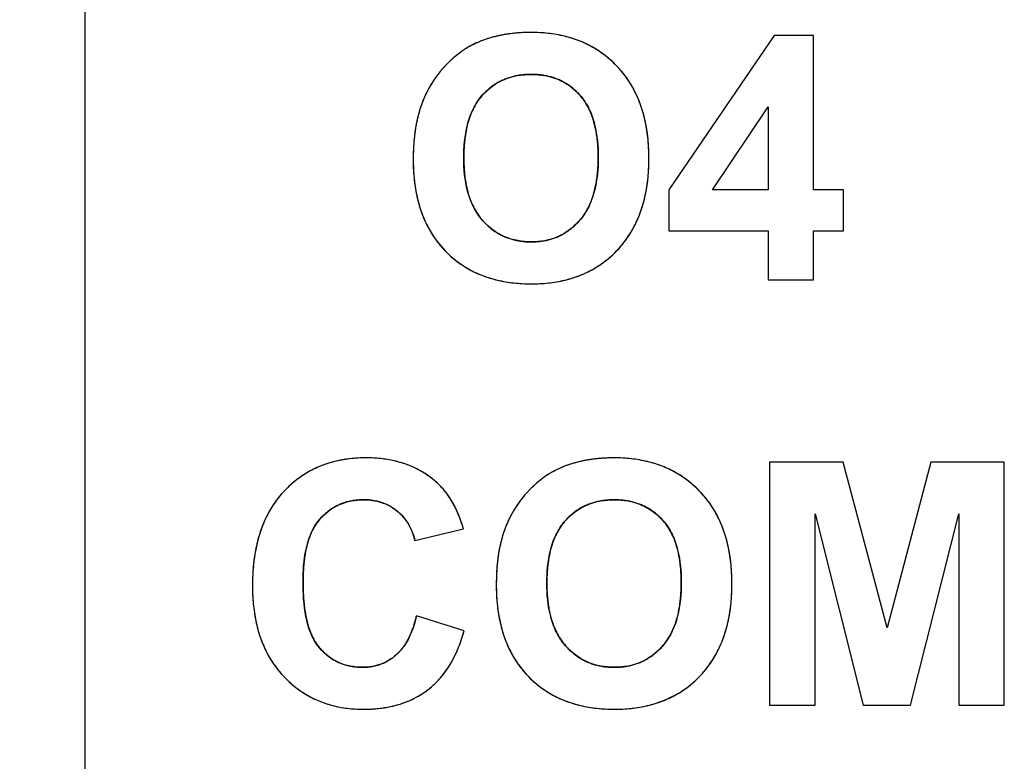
# Model space of a CAD drawing. Header units: millimetres. Extents: x 0 to 420, y 0 to 297.
# Tile 33 of 72: x 110.54 to 118.64, y 84.39 to 90.49. Entities that reach past the tile are written whole.
import ezdxf

# ---------------------------------------------------------------- set-up
doc = ezdxf.new("R2010")
doc.units = ezdxf.units.MM
doc.header["$LTSCALE"] = 23.1
doc.layers.get('0').update_dxf_attribs({"linetype": 'CONTINUOUS'})
doc.layers.add('03___PRT_ALL_CURVES', color=7, linetype='CONTINUOUS')
doc.layers.add('SCREEN_PRINTING', color=7, linetype='CONTINUOUS')
doc.styles.get("Standard").update_dxf_attribs({"font": 'txt', "width": 0.6})
doc.dimstyles.new('DIMSTYLE_1', dxfattribs={"dimtxt": 4, "dimasz": 2.6, "dimexe": 1.2, "dimexo": 0.1, "dimgap": 1, "dimtad": 1, "dimzin": 0, "dimdsep": 46, "dimtxsty": 'Standard', "dimblk": '_FILLED', "dimblk1": '_FILLED', "dimblk2": '_FILLED', "dimcen": 0.09, "dimazin": 0, "dimtp": 0.01, "dimtm": 0.01, "dimtfac": 1, "dimtofl": 0, "dimtmove": 0, "dimatfit": 3, "dimldrblk": '_FILLED', "dimfxl": 1, "dimtolj": 1, "dimtzin": 0, "dimarcsym": 0})

# ---------------------------------------------------------------- blocks, each defined once
blk = doc.blocks.new('_FILLED')
at = {"color": 0, "linetype": 'ByBlock'}
blk.add_solid([(0, 0), (-1, 0.1923), (-1, -0.1923)], dxfattribs=at)
blk = doc.blocks.new('*D5')
at = {"color": 2, "linetype": 'Continuous', "transparency": 16777216}
for p, q in [((112.7079, 130.3506), (86.2043, 130.3506)), ((87.4043, 130.3506), (87.4043, 69.9492)), ((87.4043, 9.5477), (87.4043, 69.9492)), ((112.7079, 9.5477), (86.2043, 9.5477))]:
    blk.add_line(p, q, dxfattribs=at)
at = {"color": 2, "linetype": 'Continuous', "transparency": 16777216, "xscale": 2.6, "yscale": 2.6, "zscale": 2.6}
for p, rotation in [((87.4043, 130.3506), 90), ((87.4043, 9.5477), 270)]:
    blk.add_blockref('_FILLED', p, dxfattribs=dict(at, rotation=rotation))
at = {"color": 2, "linetype": 'Continuous', "transparency": 16777216, "insert": (82.4043, 69.9492), "char_height": 4, "width": 14.4, "attachment_point": 2, "rotation": 90, "line_spacing_factor": 0.9}
blk.add_mtext('120.80', dxfattribs=at)

msp = doc.modelspace()

# ---------------------------------------------------------------- linework, layer by layer
at = {"color": 7, "linetype": 'Continuous'}
msp.add_line((111.0743, 104.0492), (111.0743, 20.1492), dxfattribs=at)
at = {"layer": '03___PRT_ALL_CURVES', "color": 4, "linetype": 'Continuous'}
for p, q in [((116.7499, 90.3574), (115.8822, 89.0873)), ((117.0718, 90.3574), (116.7499, 90.3574)), ((117.0718, 89.0886), (117.0718, 90.3574)), ((116.241, 89.0886), (116.7008, 89.7721)), ((116.7008, 89.7721), (116.7008, 89.0886)), ((115.8822, 89.0873), (115.8822, 88.7516)), ((116.7008, 89.0886), (116.241, 89.0886)), ((117.3201, 89.0886), (117.0718, 89.0886)), ((117.3201, 88.7516), (117.3201, 89.0886)), ((115.8822, 88.7516), (116.7008, 88.7516)), ((116.7008, 88.7516), (116.7008, 88.3492)), ((117.0718, 88.3492), (117.0718, 88.7516)), ((117.0718, 88.7516), (117.3201, 88.7516)), ((116.7008, 88.3492), (117.0718, 88.3492)), ((116.7117, 86.8492), (116.7117, 84.8492)), ((117.316, 86.8492), (116.7117, 86.8492)), ((117.6789, 85.4849), (117.316, 86.8492)), ((118.0377, 86.8492), (117.6789, 85.4849)), ((118.6435, 86.8492), (118.0377, 86.8492)), ((118.6435, 84.8492), (118.6435, 86.8492)), ((117.0869, 84.8492), (117.0869, 86.4235)), ((117.0869, 86.4235), (117.4825, 84.8492)), ((117.8713, 84.8492), (118.2683, 86.4235)), ((118.2683, 86.4235), (118.2683, 84.8492)), ((113.7922, 86.2025), (114.1919, 86.298)), ((114.1974, 85.4604), (113.8058, 85.5845)), ((116.7117, 84.8492), (117.0869, 84.8492)), ((117.4825, 84.8492), (117.8713, 84.8492)), ((118.2683, 84.8492), (118.6435, 84.8492))]:
    msp.add_line(p, q, dxfattribs=at)
for centre, radius, start, end in [((114.7119, 89.3035), 1.0778, 100.35787, 102.27518), ((114.7202, 89.258), 1.124, 98.52401, 100.35794), ((114.7277, 89.2083), 1.1742, 96.76651, 98.52409), ((114.7343, 89.1523), 1.2306, 94.9601, 96.76564), ((114.7398, 89.0892), 1.2939, 93.22028, 94.96014), ((114.7437, 89.0202), 1.3631, 91.52749, 93.2202), ((114.7456, 88.9473), 1.436, 89.99346, 91.52843), ((114.7464, 89.0305), 1.3528, 86.84397, 90.02723), ((114.7532, 89.1546), 1.2285, 83.65593, 86.8406), ((114.7647, 89.2573), 1.1252, 80.13407, 83.65737), ((114.7795, 89.3426), 1.0386, 76.44648, 80.13233), ((114.5933, 89.6408), 0.7194, 116.73874, 118.7523), ((114.5897, 89.6478), 0.7115, 114.72471, 116.73819), ((114.5877, 89.6522), 0.7067, 112.7222, 114.72416), ((114.6666, 89.4636), 0.9111, 110.51019, 112.71699), ((114.6753, 89.4404), 0.9359, 108.38468, 110.50992), ((114.6843, 89.4132), 0.9646, 106.3252, 108.38442), ((114.6936, 89.3816), 0.9975, 104.28725, 106.32475), ((114.7029, 89.3449), 1.0354, 102.27511, 104.28683), ((114.7952, 89.4084), 0.971, 72.75585, 76.4427), ((114.8107, 89.4584), 0.9186, 68.68783, 72.75534), ((114.8245, 89.4939), 0.8805, 64.56226, 68.68379), ((114.8342, 89.5144), 0.8578, 60.47133, 64.55788), ((114.6435, 89.5651), 0.8104, 126.70703, 128.63274), ((114.6283, 89.5855), 0.7849, 124.75421, 126.70659), ((114.6159, 89.6033), 0.7632, 122.77407, 124.75376), ((114.6061, 89.6185), 0.7451, 120.76743, 122.7736), ((114.5986, 89.631), 0.7305, 118.75286, 120.76688), ((114.8384, 89.5219), 0.8493, 56.32253, 60.46728), ((114.8354, 89.5175), 0.8546, 52.071, 56.31805), ((114.7514, 89.4457), 0.9714, 135.72913, 137.30447), ((114.7353, 89.4616), 0.9488, 133.89337, 135.73899), ((114.7061, 89.4919), 0.9067, 132.18361, 133.89176), ((114.6827, 89.5177), 0.8718, 130.51655, 132.18288), ((114.662, 89.542), 0.8399, 128.63308, 130.5174), ((114.8232, 89.502), 0.8743, 47.95344, 52.06708), ((114.8009, 89.4773), 0.9076, 44.11759, 47.9512), ((114.7164, 89.4758), 0.9252, 142.47137, 144.11348), ((114.722, 89.4714), 0.9323, 140.75886, 142.47098), ((114.73, 89.4649), 0.9426, 138.97599, 140.75839), ((114.74, 89.4562), 0.9559, 137.30451, 138.9759), ((114.7496, 89.3464), 0.6917, 89.97282, 93.46849), ((114.7502, 89.3466), 0.6916, 86.69807, 90.02597), ((114.7536, 89.406), 0.6321, 83.11408, 86.69814), ((114.8439, 89.5186), 0.848, 39.82518, 44.13622), ((114.8448, 89.5194), 0.8468, 35.40656, 39.82058), ((114.7123, 89.4787), 0.9202, 147.53374, 149.32111), ((114.7114, 89.4793), 0.9191, 145.7886, 147.53338), ((114.7128, 89.4783), 0.9208, 144.11374, 145.7883), ((114.713, 89.5511), 0.4826, 121.70953, 126.10805), ((114.7115, 89.5535), 0.4799, 117.39955, 121.70495), ((114.7138, 89.549), 0.4849, 113.17314, 117.39546), ((114.7188, 89.5372), 0.4977, 108.95005, 113.16893), ((114.7256, 89.5173), 0.5187, 104.78856, 108.94614), ((114.7332, 89.4884), 0.5487, 100.74172, 104.78527), ((114.7403, 89.451), 0.5867, 97.08336, 100.74212), ((114.7461, 89.4046), 0.6334, 93.47052, 97.08038), ((114.7595, 89.4551), 0.5826, 79.28436, 83.11324), ((114.7668, 89.4936), 0.5434, 75.34813, 79.28124), ((114.7742, 89.522), 0.514, 71.26746, 75.34512), ((114.7808, 89.5416), 0.4934, 67.04194, 71.26394), ((114.7856, 89.5529), 0.4811, 62.71013, 67.03769), ((114.7864, 89.5548), 0.4791, 54.1453, 62.69769), ((114.8342, 89.5119), 0.8597, 31.19626, 35.40258), ((114.8113, 89.4981), 0.8865, 27.05396, 31.19238), ((114.7408, 89.464), 0.9522, 154.29121, 156.10036), ((114.7293, 89.4695), 0.9395, 152.5828, 154.29061), ((114.7212, 89.4737), 0.9304, 150.9852, 152.58232), ((114.7156, 89.4768), 0.9241, 149.32135, 150.98499), ((114.7503, 89.5092), 0.5389, 134.51849, 138.44905), ((114.7316, 89.5282), 0.5122, 130.38724, 134.51614), ((114.7194, 89.5424), 0.4934, 126.11211, 130.38383), ((114.7775, 89.5423), 0.4944, 50.03696, 54.15369), ((114.7639, 89.5262), 0.5155, 45.92686, 50.03261), ((114.7425, 89.5041), 0.5462, 41.86845, 45.9227), ((114.7741, 89.4792), 0.9282, 22.93995, 27.04985), ((114.7027, 89.4836), 0.9096, 158.67374, 161.13053), ((114.6535, 89.5028), 0.8567, 156.11009, 158.67334), ((114.7482, 89.5211), 0.5299, 147.83296, 152.08307), ((114.7195, 89.5392), 0.496, 143.24156, 147.83073), ((114.7004, 89.5534), 0.4722, 138.44473, 143.23666), ((114.8066, 89.5615), 0.4602, 37.29108, 41.87761), ((114.7886, 89.5478), 0.4828, 32.67706, 37.28474), ((114.7599, 89.5295), 0.5168, 28.17151, 32.67175), ((114.7217, 89.4571), 0.9851, 19.09783, 22.93846), ((114.8272, 89.4441), 1.0402, 163.48243, 165.74135), ((114.7604, 89.4639), 0.9705, 161.1308, 163.48213), ((114.8412, 89.4767), 0.6331, 156.25409, 160.13972), ((114.7881, 89.5), 0.575, 152.08764, 156.25294), ((114.7203, 89.5083), 0.5618, 24.11699, 28.17169), ((114.6687, 89.4852), 0.6183, 20.19132, 24.11361), ((114.6536, 89.4335), 1.0572, 15.40957, 19.09579), ((114.5668, 89.4097), 1.1471, 11.84654, 15.40749), ((114.9873, 89.4066), 1.2047, 167.84508, 169.81728), ((114.9031, 89.4248), 1.1185, 165.74075, 167.84559), ((114.9888, 89.4289), 0.7883, 163.66388, 167.07141), ((114.9073, 89.4528), 0.7033, 160.13834, 163.66142), ((114.6025, 89.4608), 0.6889, 16.539, 20.19086), ((114.5216, 89.4368), 0.7732, 13.21745, 16.54057), ((114.4625, 89.3877), 1.2538, 8.6412, 11.84837), ((115.1879, 89.3742), 1.4079, 171.70571, 173.5326), ((115.0814, 89.3897), 1.3003, 169.81726, 171.70549), ((115.2015, 89.3863), 1.0052, 170.08, 172.93247), ((115.0868, 89.4064), 0.8888, 167.06771, 170.0796), ((114.4246, 89.414), 0.8729, 10.10709, 13.21748), ((114.3089, 89.3934), 0.9904, 7.24219, 10.10833), ((114.3373, 89.3688), 1.3804, 5.4454, 8.63821), ((115.4416, 89.3496), 1.6628, 175.2736, 176.93382), ((115.3078, 89.3606), 1.5286, 173.53244, 175.27378), ((115.3373, 89.3695), 1.1421, 172.93129, 175.56728), ((114.1757, 89.3764), 1.1246, 4.68744, 7.24539), ((114.1909, 89.3547), 1.5274, 2.6372, 5.44888), ((115.5914, 89.3415), 1.8128, 176.93388, 178.53292), ((115.6623, 89.3511), 1.4677, 177.89241, 180.02165), ((115.4912, 89.3574), 1.2965, 175.5637, 177.89422), ((114.0214, 89.3638), 1.2795, 2.23972, 4.68685), ((113.8403, 89.3566), 1.4607, 359.97519, 2.24091), ((114.0263, 89.3471), 1.6922, 359.97698, 2.63729), ((115.7562, 89.3373), 1.9777, 178.53204, 180.01057), ((115.4382, 89.3362), 1.6597, 179.97663, 182.62892), ((115.5876, 89.35), 1.393, 179.97533, 182.33934), ((113.8368, 89.3554), 1.4643, 357.83333, 0.02203), ((114.0447, 89.3457), 1.6738, 357.22606, 0.02537), ((115.2739, 89.3287), 1.4952, 182.62849, 185.46097), ((115.424, 89.3433), 1.2292, 182.33891, 184.85548), ((115.2854, 89.3315), 1.0901, 184.85641, 187.46735), ((114.1541, 89.3372), 1.1463, 352.86585, 355.49185), ((114.0045, 89.3491), 1.2964, 355.48875, 357.83425), ((114.2123, 89.3376), 1.506, 354.33658, 357.22481), ((115.1288, 89.3147), 1.3494, 185.45783, 188.66078), ((115.1651, 89.3157), 0.9688, 187.46383, 190.41465), ((114.2879, 89.3204), 1.0115, 349.96753, 352.86833), ((114.3555, 89.3234), 1.3621, 351.18654, 354.33797), ((115.0058, 89.2961), 1.2251, 188.66365, 191.90326), ((115.0608, 89.2965), 0.8628, 190.41485, 193.54462), ((114.9734, 89.2754), 0.7729, 193.54387, 196.93033), ((114.4994, 89.2776), 0.7956, 343.51957, 346.9537), ((114.4019, 89.3003), 0.8957, 346.94951, 349.96633), ((114.477, 89.3046), 1.2392, 347.91566, 351.18515), ((114.9046, 89.2747), 1.1216, 191.90212, 195.46531), ((114.9011, 89.2534), 0.6972, 196.93098, 200.53068), ((114.8421, 89.2314), 0.6343, 200.5304, 204.44959), ((114.6472, 89.2294), 0.6401, 336.08953, 339.99983), ((114.5809, 89.2535), 0.7106, 339.99783, 343.51667), ((114.5784, 89.2829), 1.1354, 344.35946, 347.91635), ((114.8214, 89.2517), 1.0353, 195.46707, 199.1995), ((114.7573, 89.2295), 0.9674, 199.20253, 203.02321), ((114.7965, 89.2107), 0.5842, 204.45409, 208.39881), ((114.7622, 89.1921), 0.5452, 208.39894, 212.78256), ((114.7415, 89.184), 0.5354, 327.64886, 331.92681), ((114.7009, 89.2056), 0.5814, 331.93075, 336.088), ((114.7255, 89.2373), 0.9814, 336.81423, 340.78806), ((114.6603, 89.26), 1.0504, 340.78734, 344.35601), ((114.7095, 89.2092), 0.9155, 203.0249, 207.12242), ((114.7379, 89.1765), 0.5163, 212.78761, 217.23953), ((114.7234, 89.1656), 0.4982, 217.24517, 221.64542), ((114.78, 89.2157), 0.5738, 221.63116, 225.52652), ((114.7074, 89.2249), 0.5874, 314.62144, 318.22235), ((114.7909, 89.1504), 0.4756, 318.21519, 323.02898), ((114.771, 89.1653), 0.5005, 323.03377, 327.64671), ((114.7752, 89.2161), 0.9274, 332.80761, 336.8103), ((114.6766, 89.1924), 0.8786, 207.12652, 211.27711), ((114.7552, 89.1904), 0.5384, 225.52897, 229.59803), ((114.7381, 89.1705), 0.5121, 229.60143, 233.79314), ((114.7278, 89.1564), 0.4947, 233.79754, 237.97787), ((114.769, 89.1552), 0.4943, 302.24937, 306.51202), ((114.756, 89.1727), 0.5161, 306.51623, 310.67241), ((114.7356, 89.1963), 0.5473, 310.67514, 314.62124), ((114.8087, 89.1989), 0.8896, 328.79416, 332.80368), ((114.6582, 89.1813), 0.8571, 211.28148, 215.41513), ((114.6522, 89.1771), 0.8498, 215.41931, 219.6969), ((114.7229, 89.1487), 0.4855, 237.98189, 242.2406), ((114.7223, 89.1476), 0.4842, 242.24503, 246.60636), ((114.725, 89.1539), 0.4911, 246.61076, 250.89865), ((114.7298, 89.1679), 0.506, 250.9021, 255.01371), ((114.7357, 89.1899), 0.5286, 255.01652, 258.96042), ((114.7417, 89.221), 0.5604, 258.96506, 262.95897), ((114.7468, 89.2623), 0.602, 262.96011, 266.69968), ((114.7496, 89.3115), 0.6512, 266.69774, 270.02236), ((114.7502, 89.3071), 0.6469, 269.97175, 273.58878), ((114.7535, 89.2534), 0.5931, 273.59134, 277.34287), ((114.7588, 89.212), 0.5513, 277.34627, 281.17872), ((114.765, 89.1809), 0.5197, 281.18116, 285.21589), ((114.7709, 89.1589), 0.4969, 285.21902, 289.47668), ((114.7755, 89.1459), 0.4831, 289.48146, 293.7807), ((114.7774, 89.1415), 0.4783, 293.78559, 298.06703), ((114.7756, 89.1448), 0.482, 298.07153, 302.24425), ((114.8374, 89.1808), 0.8557, 320.22868, 324.47834), ((114.8292, 89.1865), 0.8657, 324.48292, 328.79129), ((114.6577, 89.1818), 0.857, 219.70164, 224.02109), ((114.6626, 89.186), 0.8634, 224.00209, 228.05252), ((114.8184, 89.1983), 0.8816, 312.05647, 316.21593), ((114.8344, 89.1833), 0.8597, 316.19565, 320.22482), ((114.6472, 89.1691), 0.8405, 228.0559, 232.26448), ((114.6413, 89.1615), 0.8309, 232.26866, 236.56105), ((114.8486, 89.1632), 0.8353, 303.5789, 307.81533), ((114.8389, 89.1756), 0.851, 307.81981, 312.05234), ((114.6434, 89.1648), 0.8349, 236.56547, 240.84564), ((114.6518, 89.18), 0.8523, 240.84914, 244.92994), ((114.8436, 89.1725), 0.8458, 295.16665, 299.43788), ((114.8496, 89.1619), 0.8336, 299.44259, 303.57459), ((114.6649, 89.208), 0.8831, 244.93403, 249.01706), ((114.6813, 89.2509), 0.9291, 249.02077, 253.04146), ((114.6989, 89.3087), 0.9895, 253.04207, 256.74302), ((114.7161, 89.3819), 1.0647, 256.74531, 260.33427), ((114.7846, 89.3593), 1.0422, 279.5624, 283.27922), ((114.8013, 89.2885), 0.9695, 283.28248, 287.06478), ((114.8176, 89.2353), 0.9138, 287.06728, 291.00467), ((114.8323, 89.1968), 0.8726, 291.00729, 295.16268), ((114.7318, 89.4744), 1.1585, 260.33653, 263.82305), ((114.7437, 89.5836), 1.2683, 263.82013, 266.89746), ((114.7506, 89.7132), 1.3982, 266.90133, 270.02701), ((114.7518, 89.6802), 1.3651, 269.97668, 272.88466), ((114.7582, 89.555), 1.2397, 272.88184, 276.16176), ((114.7697, 89.4478), 1.132, 276.16349, 279.56294), ((113.3847, 85.7703), 1.1128, 93.20415, 96.58549), ((113.3905, 85.6658), 1.2174, 89.97463, 93.20301), ((113.3916, 85.7035), 1.1798, 86.98184, 90.02378), ((113.3968, 85.8033), 1.0799, 83.94676, 86.979), ((113.4057, 85.8872), 0.9955, 80.62031, 83.94797), ((115.4178, 85.6523), 1.2306, 94.9601, 96.76564), ((115.4233, 85.5892), 1.2939, 93.22028, 94.96014), ((115.4271, 85.5202), 1.3631, 91.52749, 93.2202), ((115.4291, 85.4473), 1.436, 89.99346, 91.52843), ((115.4299, 85.5305), 1.3528, 86.84397, 90.02723), ((115.4367, 85.6546), 1.2285, 83.65593, 86.8406), ((113.3266, 86.043), 0.833, 112.11207, 116.32157), ((113.3363, 86.019), 0.8588, 108.05724, 112.10856), ((113.3486, 85.9812), 0.8985, 104.12557, 108.05405), ((113.362, 85.9275), 0.9539, 100.22089, 104.12165), ((113.3747, 85.8569), 1.0257, 96.58573, 100.22001), ((113.4172, 85.9569), 0.9248, 77.28208, 80.61748), ((113.43, 86.0139), 0.8664, 73.59683, 77.28276), ((113.4432, 86.0587), 0.8198, 69.93759, 73.59324), ((113.455, 86.0913), 0.7851, 66.08794, 69.93569), ((113.4648, 86.1134), 0.7609, 62.11242, 66.08507), ((115.2712, 86.1522), 0.7067, 112.7222, 114.72417), ((115.3501, 85.9636), 0.9111, 110.51018, 112.71699), ((115.3588, 85.9404), 0.9359, 108.38468, 110.50992), ((115.3678, 85.9132), 0.9646, 106.32519, 108.38442), ((115.3771, 85.8816), 0.9975, 104.28724, 106.32474), ((115.3864, 85.8448), 1.0354, 102.27511, 104.28682), ((115.3954, 85.8035), 1.0778, 100.35786, 102.27518), ((115.4037, 85.758), 1.124, 98.524, 100.35793), ((115.4112, 85.7083), 1.1742, 96.76651, 98.52408), ((115.4481, 85.7573), 1.1252, 80.13408, 83.65738), ((115.4629, 85.8426), 1.0386, 76.44648, 80.13233), ((115.4787, 85.9084), 0.971, 72.75586, 76.4427), ((115.4942, 85.9584), 0.9186, 68.68784, 72.75535), ((115.508, 85.9939), 0.8805, 64.56227, 68.6838), ((113.3311, 86.0397), 0.8381, 124.76498, 128.85239), ((113.3224, 86.0522), 0.8228, 120.63218, 124.76097), ((113.3213, 86.0538), 0.8209, 116.3259, 120.62786), ((113.4709, 86.125), 0.7478, 58.26063, 62.10865), ((113.4723, 86.1273), 0.7451, 54.22547, 58.25732), ((113.4676, 86.121), 0.7529, 50.2397, 54.22194), ((115.327, 86.065), 0.8104, 126.70705, 128.63275), ((115.3117, 86.0855), 0.7849, 124.75423, 126.7066), ((115.2994, 86.1033), 0.7632, 122.77409, 124.75377), ((115.2896, 86.1185), 0.7451, 120.76744, 122.77362), ((115.2821, 86.131), 0.7305, 118.75288, 120.76689), ((115.2768, 86.1408), 0.7194, 116.73875, 118.75231), ((115.2732, 86.1478), 0.7115, 114.72472, 116.7382), ((115.5177, 86.0144), 0.8578, 60.47134, 64.55789), ((115.5219, 86.0219), 0.8493, 56.32254, 60.46729), ((115.5189, 86.0175), 0.8546, 52.071, 56.31805), ((113.3799, 85.9844), 0.9119, 132.95373, 136.99498), ((113.3494, 86.017), 0.8673, 128.85667, 132.9497), ((113.456, 86.107), 0.7712, 46.47592, 50.23724), ((113.5982, 86.2568), 0.5645, 43.14668, 46.47338), ((113.5776, 86.2375), 0.5928, 40.06698, 43.14644), ((115.4188, 85.9616), 0.9488, 133.89335, 135.73896), ((115.3896, 85.9919), 0.9067, 132.1836, 133.89174), ((115.3662, 86.0177), 0.8718, 130.51656, 132.18287), ((115.3455, 86.042), 0.8399, 128.63309, 130.51741), ((115.5067, 86.002), 0.8743, 47.95344, 52.06708), ((115.4844, 85.9773), 0.9076, 44.11758, 47.9512), ((113.331, 86.0302), 0.8449, 141.11441, 145.41766), ((113.3268, 86.0335), 0.8396, 136.9736, 141.10986), ((113.5518, 86.2158), 0.6265, 37.15224, 40.06651), ((113.5204, 86.192), 0.6659, 34.37948, 37.15185), ((113.4811, 86.1652), 0.7135, 31.54591, 34.37689), ((115.4055, 85.9714), 0.9323, 140.75884, 142.47096), ((115.4135, 85.9649), 0.9426, 138.97596, 140.75836), ((115.4235, 85.9562), 0.9559, 137.30448, 138.97588), ((115.4348, 85.9457), 0.9714, 135.7291, 137.30445), ((115.5274, 86.0186), 0.848, 39.82516, 44.1362), ((115.5283, 86.0194), 0.8468, 35.40655, 39.82056), ((113.3477, 86.0188), 0.8651, 145.42251, 149.74489), ((113.3439, 86.1025), 0.4327, 118.28691, 122.59018), ((113.3432, 86.1038), 0.4312, 113.97355, 118.28221), ((113.3456, 86.0982), 0.4374, 109.64678, 113.96874), ((113.3503, 86.0849), 0.4514, 105.376, 109.6422), ((113.3562, 86.0632), 0.4739, 101.20149, 105.37186), ((113.3622, 86.0331), 0.5047, 97.33002, 101.20003), ((113.3672, 85.9942), 0.5439, 93.62608, 97.32786), ((113.3703, 85.9442), 0.5939, 89.97095, 93.62247), ((113.3708, 85.9914), 0.5467, 87.26984, 90.0156), ((113.3724, 86.0255), 0.5126, 84.4947, 87.2685), ((113.3752, 86.055), 0.483, 81.48965, 84.49525), ((113.379, 86.0803), 0.4574, 78.34633, 81.48893), ((113.3832, 86.1007), 0.4365, 75.20163, 78.34436), ((113.3875, 86.1169), 0.4198, 71.81508, 75.20113), ((113.3913, 86.1287), 0.4074, 68.5481, 71.81237), ((113.3944, 86.1364), 0.3991, 65.02962, 68.54682), ((113.3962, 86.1403), 0.3948, 61.70835, 65.02711), ((113.3963, 86.1406), 0.3945, 58.13154, 61.7062), ((113.3943, 86.1375), 0.3982, 54.82865, 58.12978), ((113.4334, 86.1359), 0.7695, 28.9259, 31.54664), ((113.3785, 86.1055), 0.8323, 26.47397, 28.9264), ((113.3156, 86.0742), 0.9025, 24.1657, 26.47437), ((115.3958, 85.9787), 0.9202, 147.53373, 149.3211), ((115.3949, 85.9793), 0.9191, 145.78858, 147.53337), ((115.3963, 85.9783), 0.9208, 144.11373, 145.78828), ((115.3998, 85.9758), 0.9252, 142.47135, 144.11346), ((115.395, 86.0535), 0.4799, 117.39954, 121.70494), ((115.3973, 86.049), 0.4849, 113.17313, 117.39544), ((115.4023, 86.0372), 0.4977, 108.95004, 113.16892), ((115.4091, 86.0173), 0.5187, 104.78855, 108.94613), ((115.4167, 85.9884), 0.5487, 100.74172, 104.78527), ((115.4238, 85.951), 0.5867, 97.08335, 100.74211), ((115.4295, 85.9046), 0.6334, 93.47052, 97.08038), ((115.433, 85.8464), 0.6917, 89.97282, 93.46849), ((115.4337, 85.8466), 0.6916, 86.69807, 90.02597), ((115.4371, 85.906), 0.6321, 83.11408, 86.69814), ((115.443, 85.9551), 0.5826, 79.28436, 83.11324), ((115.4503, 85.9936), 0.5434, 75.34812, 79.28124), ((115.4577, 86.022), 0.514, 71.26746, 75.34511), ((115.4643, 86.0416), 0.4934, 67.04193, 71.26393), ((115.469, 86.0529), 0.4811, 62.71012, 67.03768), ((115.4699, 86.0548), 0.4791, 54.14529, 62.69768), ((115.5177, 86.0119), 0.8597, 31.19625, 35.40257), ((113.4221, 85.9795), 0.9493, 153.73429, 157.71268), ((113.3777, 86.0013), 0.8999, 149.74713, 153.73011), ((113.4003, 86.0378), 0.5188, 135.23255, 138.94068), ((113.3765, 86.0614), 0.4852, 131.19785, 135.2319), ((113.3595, 86.0807), 0.4595, 126.95749, 131.19491), ((113.3489, 86.0947), 0.442, 122.59526, 126.95327), ((113.3899, 86.1312), 0.4059, 51.33259, 54.82588), ((113.3869, 86.1273), 0.4108, 48.12318, 51.34759), ((113.3928, 86.1339), 0.402, 44.65332, 48.12174), ((113.3959, 86.137), 0.3975, 37.92253, 44.65066), ((113.2439, 86.042), 0.9811, 21.98102, 24.16601), ((113.1626, 86.0092), 1.0688, 19.91218, 21.98136), ((115.4127, 85.9695), 0.9395, 152.5828, 154.29062), ((115.4047, 85.9737), 0.9304, 150.9852, 152.58232), ((115.3991, 85.9768), 0.9241, 149.32134, 150.98499), ((115.4338, 86.0092), 0.5389, 134.51849, 138.44905), ((115.4151, 86.0282), 0.5122, 130.38723, 134.51613), ((115.4029, 86.0424), 0.4934, 126.1121, 130.38382), ((115.3965, 86.0511), 0.4826, 121.70952, 126.10804), ((115.461, 86.0423), 0.4944, 50.03695, 54.15368), ((115.4474, 86.0262), 0.5155, 45.92686, 50.0326), ((115.426, 86.0041), 0.5462, 41.86845, 45.92269), ((115.4947, 85.9981), 0.8865, 27.05395, 31.19237), ((115.4575, 85.9792), 0.9282, 22.93994, 27.04984), ((113.4843, 85.954), 1.0165, 157.71577, 161.57966), ((113.3789, 86.0737), 0.4801, 149.27188, 153.859), ((113.3343, 86.1002), 0.4281, 144.26272, 149.27042), ((113.3026, 86.123), 0.3891, 138.95434, 144.25717), ((113.3925, 86.1344), 0.4019, 34.5549, 37.92027), ((113.3852, 86.1294), 0.4106, 31.25134, 34.55283), ((113.3738, 86.1225), 0.4241, 27.9665, 31.24912), ((113.3579, 86.114), 0.4421, 24.86442, 27.96552), ((113.071, 85.976), 1.1662, 17.95745, 19.91262), ((112.9709, 85.9435), 1.2715, 16.19138, 17.9591), ((115.3862, 85.9836), 0.9096, 158.67376, 161.13054), ((115.3369, 86.0028), 0.8567, 156.1101, 158.67335), ((115.4242, 85.964), 0.9522, 154.29122, 156.10037), ((115.403, 86.0392), 0.496, 143.24156, 147.83072), ((115.3839, 86.0534), 0.4722, 138.44473, 143.23665), ((115.4901, 86.0615), 0.4602, 37.29109, 41.87761), ((115.4721, 86.0478), 0.4828, 32.67707, 37.28474), ((115.4052, 85.9571), 0.9851, 19.09783, 22.93845), ((113.5632, 85.9277), 1.0997, 161.57866, 165.06234), ((113.5127, 86.0146), 0.6265, 158.01277, 161.88498), ((113.4375, 86.0449), 0.5454, 153.85811, 158.01173), ((113.3368, 86.1043), 0.4652, 21.70069, 24.86164), ((113.3108, 86.0939), 0.4932, 18.904, 21.70211), ((113.2801, 86.0834), 0.5257, 16.12941, 18.90238), ((113.2417, 86.0723), 0.5657, 13.306, 16.12673), ((115.5107, 85.9441), 1.0402, 163.48244, 165.74137), ((115.4439, 85.9639), 0.9705, 161.13081, 163.48215), ((115.5247, 85.9767), 0.6331, 156.25408, 160.13971), ((115.4716, 86), 0.575, 152.08763, 156.25293), ((115.4317, 86.0211), 0.5299, 147.83296, 152.08306), ((115.4434, 86.0295), 0.5168, 28.17152, 32.67176), ((115.4038, 86.0083), 0.5618, 24.117, 28.17171), ((115.3522, 85.9852), 0.6183, 20.19134, 24.11362), ((115.3371, 85.9335), 1.0572, 15.40957, 19.09579), ((113.6618, 85.9015), 1.2018, 165.06621, 168.55411), ((113.7177, 85.9547), 0.8401, 165.26092, 168.48172), ((113.6051, 85.9843), 0.7237, 161.87961, 165.25915), ((115.6708, 85.9066), 1.2047, 167.8451, 169.81729), ((115.5866, 85.9248), 1.1185, 165.74077, 167.84561), ((115.6723, 85.9289), 0.7883, 163.66387, 167.0714), ((115.5907, 85.9528), 0.7033, 160.13834, 163.66141), ((115.286, 85.9608), 0.6889, 16.53902, 20.19088), ((115.2051, 85.9368), 0.7732, 13.21746, 16.54059), ((115.2503, 85.9097), 1.1471, 11.84654, 15.40748), ((113.9229, 85.8565), 1.4668, 171.62249, 174.70009), ((113.781, 85.8773), 1.3233, 168.5509, 171.61904), ((114.005, 85.9036), 1.132, 171.25481, 173.73428), ((113.8522, 85.9272), 0.9774, 168.47563, 171.25837), ((115.8714, 85.8742), 1.4079, 171.70572, 173.53261), ((115.7649, 85.8897), 1.3003, 169.81728, 171.7055), ((115.7703, 85.9064), 0.8888, 167.0677, 170.07959), ((115.1081, 85.914), 0.8729, 10.10711, 13.21749), ((114.9924, 85.8934), 0.9904, 7.2422, 10.10834), ((115.1459, 85.8877), 1.2538, 8.6412, 11.84837), ((115.0208, 85.8688), 1.3804, 5.4454, 8.6382), ((114.0883, 85.841), 1.6329, 174.69556, 177.35306), ((114.1881, 85.8836), 1.3162, 173.73688, 176.17513), ((116.1251, 85.8496), 1.6628, 175.27361, 176.93383), ((115.9913, 85.8606), 1.5286, 173.53245, 175.27379), ((116.0208, 85.8695), 1.1421, 172.93128, 175.56728), ((115.885, 85.8863), 1.0052, 170.07999, 172.93247), ((114.8592, 85.8764), 1.1246, 4.68745, 7.2454), ((114.8744, 85.8547), 1.5274, 2.63719, 5.44888), ((114.2794, 85.8323), 1.8242, 177.35599, 180.0257), ((114.6301, 85.8621), 1.7588, 178.2662, 180.0189), ((114.4024, 85.8691), 1.531, 176.16991, 178.27202), ((116.2749, 85.8415), 1.8128, 176.93389, 178.53292), ((116.3458, 85.8511), 1.4677, 177.89241, 180.02165), ((116.1747, 85.8574), 1.2965, 175.5637, 177.89422), ((114.7049, 85.8638), 1.2795, 2.23972, 4.68685), ((114.5238, 85.8566), 1.4607, 359.97519, 2.24091), ((114.7098, 85.8471), 1.6922, 359.97698, 2.63729), ((114.1281, 85.8308), 1.6729, 179.97848, 182.51489), ((114.8605, 85.8607), 1.9892, 179.97724, 181.80269), ((116.4397, 85.8373), 1.9777, 178.53204, 180.01057), ((116.1217, 85.8362), 1.6597, 179.97663, 182.62892), ((116.2711, 85.85), 1.393, 179.97533, 182.33934), ((114.5203, 85.8554), 1.4643, 357.83332, 0.02203), ((114.7282, 85.8457), 1.6738, 357.22606, 0.02537), ((113.964, 85.8235), 1.5086, 182.51194, 185.36956), ((114.5763, 85.8517), 1.7049, 181.80024, 183.8254), ((115.9574, 85.8287), 1.4952, 182.62849, 185.46098), ((116.1075, 85.8433), 1.2292, 182.33891, 184.85548), ((114.8376, 85.8372), 1.1463, 352.86585, 355.49185), ((114.688, 85.8491), 1.2964, 355.48875, 357.83425), ((114.8958, 85.8376), 1.506, 354.33658, 357.22481), ((113.8183, 85.8098), 1.3623, 185.3689, 188.44574), ((114.3296, 85.8351), 1.4576, 183.82387, 186.02671), ((114.1189, 85.8129), 1.2458, 186.02504, 188.42576), ((115.8123, 85.8147), 1.3494, 185.45784, 188.66078), ((115.9689, 85.8315), 1.0901, 184.85642, 187.46735), ((115.8486, 85.8157), 0.9688, 187.46384, 190.41465), ((114.9714, 85.8204), 1.0115, 349.96752, 352.86833), ((115.039, 85.8234), 1.3621, 351.18654, 354.33797), ((113.6945, 85.7915), 1.2372, 188.4461, 191.7082), ((113.9403, 85.7864), 1.0652, 188.42413, 191.03856), ((113.7833, 85.7556), 0.9052, 191.02945, 194.1684), ((112.7671, 85.8246), 1.0661, 345.05709, 346.98378), ((115.6893, 85.7961), 1.2251, 188.66365, 191.90326), ((115.7443, 85.7965), 0.8628, 190.41485, 193.54462), ((115.6569, 85.7754), 0.7729, 193.54388, 196.93033), ((115.1829, 85.7776), 0.7956, 343.51955, 346.95369), ((115.0854, 85.8003), 0.8957, 346.9495, 349.96633), ((115.1605, 85.8046), 1.2392, 347.91566, 351.18515), ((113.5921, 85.7703), 1.1325, 191.70929, 195.13466), ((113.6509, 85.7222), 0.7686, 194.17058, 197.4552), ((112.9688, 85.7669), 0.8563, 340.65153, 342.93578), ((112.8735, 85.7962), 0.956, 342.93476, 345.05903), ((115.5881, 85.7747), 1.1216, 191.90213, 195.46531), ((115.5846, 85.7534), 0.6972, 196.93099, 200.53069), ((115.5256, 85.7314), 0.6343, 200.53041, 204.4496), ((115.3307, 85.7294), 0.6401, 336.0895, 339.99982), ((115.2644, 85.7535), 0.7106, 339.99782, 343.51666), ((115.2619, 85.7829), 1.1354, 344.35946, 347.91635), ((113.5074, 85.7473), 1.0448, 195.13396, 198.90005), ((113.5426, 85.6881), 0.6551, 197.4481, 201.26318), ((113.4551, 85.654), 0.5612, 201.26571, 205.29696), ((113.1889, 85.6794), 0.6193, 332.67892, 335.46), ((113.1275, 85.7074), 0.6867, 335.46002, 338.09449), ((113.0539, 85.737), 0.766, 338.09563, 340.65435), ((112.8943, 85.8183), 1.3513, 342.20879, 344.64253), ((115.5049, 85.7517), 1.0353, 195.46707, 199.1995), ((115.48, 85.7107), 0.5842, 204.45411, 208.39883), ((115.4457, 85.6921), 0.5452, 208.39896, 212.78258), ((115.425, 85.684), 0.5354, 327.64883, 331.92678), ((115.3844, 85.7056), 0.5814, 331.93073, 336.08798), ((115.3438, 85.76), 1.0504, 340.78734, 344.35602), ((113.4415, 85.7249), 0.9752, 198.90491, 202.58952), ((113.3925, 85.7045), 0.9221, 202.59042, 206.60034), ((113.386, 85.6213), 0.4848, 205.29039, 209.97362), ((113.3329, 85.5907), 0.4234, 209.97746, 214.97367), ((113.2954, 85.5645), 0.3777, 214.97998, 220.22523), ((113.3215, 85.6025), 0.4658, 322.98278, 326.33705), ((113.2859, 85.6262), 0.5086, 326.33903, 329.60151), ((113.2415, 85.6522), 0.5601, 329.60183, 332.68103), ((113.101, 85.7473), 1.1327, 337.03015, 339.76664), ((113.0045, 85.7829), 1.2356, 339.7642, 342.20726), ((115.4408, 85.7295), 0.9674, 199.20253, 203.02321), ((115.393, 85.7092), 0.9155, 203.0249, 207.12241), ((115.4213, 85.6765), 0.5163, 212.78763, 217.23955), ((115.4069, 85.6656), 0.4982, 217.24519, 221.64544), ((115.4744, 85.6504), 0.4756, 318.21515, 323.02895), ((115.4545, 85.6653), 0.5005, 323.03373, 327.64668), ((115.4586, 85.7161), 0.9274, 332.80762, 336.8103), ((115.409, 85.7373), 0.9814, 336.81424, 340.78806), ((113.3575, 85.687), 0.883, 206.60376, 210.74323), ((113.3935, 85.6477), 0.5063, 220.24345, 224.22641), ((113.3691, 85.624), 0.4724, 224.22926, 228.37859), ((113.3524, 85.6053), 0.4472, 228.38229, 232.65993), ((113.35, 85.5894), 0.436, 308.2498, 311.52023), ((113.388, 85.5464), 0.3787, 311.52549, 315.66413), ((113.3718, 85.5622), 0.4013, 315.66306, 319.27989), ((113.3501, 85.5809), 0.43, 319.28451, 322.98376), ((113.2558, 85.6776), 0.9629, 331.36757, 334.21019), ((113.1858, 85.7114), 1.0406, 334.21186, 337.02923), ((115.3601, 85.6924), 0.8786, 207.12652, 211.27711), ((115.4635, 85.7157), 0.5738, 221.63119, 225.52655), ((115.4387, 85.6904), 0.5384, 225.52899, 229.59805), ((115.4216, 85.6705), 0.5121, 229.60145, 233.79315), ((115.4113, 85.6564), 0.4947, 233.79755, 237.97786), ((115.4525, 85.6552), 0.4943, 302.24936, 306.512), ((115.4395, 85.6727), 0.5161, 306.51621, 310.67239), ((115.4191, 85.6963), 0.5473, 310.67512, 314.62121), ((115.3909, 85.7249), 0.5874, 314.62141, 318.22232), ((115.4922, 85.6989), 0.8896, 328.79417, 332.80369), ((113.3368, 85.6748), 0.859, 210.74775, 214.82276), ((113.3287, 85.6692), 0.8491, 214.82668, 219.06185), ((113.3421, 85.5918), 0.4303, 232.66441, 237.00149), ((113.3371, 85.5842), 0.4212, 237.00627, 241.32085), ((113.3363, 85.5827), 0.4195, 241.32558, 245.80216), ((113.3386, 85.5881), 0.4253, 245.80719, 250.25425), ((113.3432, 85.6008), 0.4389, 250.25866, 254.58766), ((113.3488, 85.6215), 0.4603, 254.59125, 258.76293), ((113.3725, 85.5633), 0.4023, 283.31122, 286.8076), ((113.3749, 85.5553), 0.3939, 286.80968, 290.41743), ((113.3763, 85.5515), 0.3899, 290.41995, 294.04684), ((113.3761, 85.5519), 0.3903, 294.04932, 297.62105), ((113.3739, 85.5561), 0.395, 297.62376, 301.27903), ((113.3691, 85.5638), 0.4041, 301.28053, 304.68854), ((113.3614, 85.575), 0.4177, 304.6918, 308.24944), ((113.3154, 85.645), 0.895, 328.1819, 331.36957), ((115.3417, 85.6813), 0.8571, 211.28148, 215.41512), ((115.3357, 85.6771), 0.8498, 215.4193, 219.69689), ((115.4064, 85.6487), 0.4855, 237.98189, 242.24061), ((115.4058, 85.6476), 0.4842, 242.24504, 246.60637), ((115.4085, 85.6539), 0.4911, 246.61076, 250.89865), ((115.4133, 85.6679), 0.506, 250.9021, 255.01372), ((115.4191, 85.6899), 0.5286, 255.01652, 258.96043), ((115.4485, 85.6809), 0.5197, 281.18118, 285.21589), ((115.4544, 85.6589), 0.4969, 285.21902, 289.47669), ((115.459, 85.6459), 0.4831, 289.48146, 293.78071), ((115.4609, 85.6415), 0.4783, 293.78559, 298.06703), ((115.4591, 85.6448), 0.482, 298.07153, 302.24425), ((115.5209, 85.6808), 0.8557, 320.22869, 324.47835), ((115.5127, 85.6865), 0.8657, 324.48293, 328.7913), ((113.3319, 85.6719), 0.8533, 219.06641, 223.34367), ((113.3545, 85.6503), 0.4896, 258.76511, 262.70736), ((113.3593, 85.6878), 0.5275, 262.7099, 266.50693), ((113.3622, 85.7344), 0.5742, 266.50706, 270.02613), ((113.3626, 85.6427), 0.4824, 269.98348, 273.1423), ((113.3641, 85.615), 0.4547, 273.14269, 276.50231), ((113.3666, 85.593), 0.4326, 276.50556, 279.75101), ((113.3695, 85.5759), 0.4152, 279.75124, 283.30839), ((113.4349, 85.5626), 0.7496, 318.14212, 321.65633), ((113.4042, 85.5868), 0.7887, 321.65729, 324.98351), ((113.3651, 85.6142), 0.8365, 324.9846, 328.17957), ((115.3412, 85.6818), 0.857, 219.70163, 224.02108), ((115.4252, 85.721), 0.5604, 258.96506, 262.95897), ((115.4303, 85.7623), 0.602, 262.96012, 266.69968), ((115.4331, 85.8115), 0.6512, 266.69775, 270.02236), ((115.4337, 85.8071), 0.6469, 269.97175, 273.58878), ((115.437, 85.7534), 0.5931, 273.59134, 277.34287), ((115.4423, 85.712), 0.5513, 277.34627, 281.17873), ((115.5179, 85.6833), 0.8597, 316.19566, 320.22483), ((113.3879, 85.7242), 0.9299, 223.31954, 226.99149), ((113.3542, 85.6881), 0.8805, 226.99271, 230.94375), ((113.4727, 85.527), 0.6977, 310.91553, 314.6401), ((113.4574, 85.5425), 0.7195, 314.64163, 318.13942), ((115.3461, 85.686), 0.8634, 224.00208, 228.05251), ((115.3307, 85.6691), 0.8405, 228.0559, 232.26448), ((115.5224, 85.6756), 0.851, 307.81982, 312.05235), ((115.5019, 85.6983), 0.8816, 312.05648, 316.21594), ((113.3311, 85.6598), 0.844, 230.94672, 235.06562), ((113.3181, 85.6413), 0.8214, 235.06993, 239.15035), ((113.3133, 85.6333), 0.8121, 239.15431, 243.2554), ((113.4705, 85.533), 0.7038, 296.45333, 303.65949), ((113.4772, 85.5226), 0.6914, 303.67929, 307.40522), ((113.4815, 85.5169), 0.6843, 307.40884, 310.91221), ((115.3248, 85.6615), 0.8309, 232.26866, 236.56105), ((115.3269, 85.6648), 0.8349, 236.56547, 240.84564), ((115.3353, 85.68), 0.8523, 240.84914, 244.92995), ((115.5271, 85.6725), 0.8458, 295.16666, 299.43789), ((115.5331, 85.6619), 0.8336, 299.4426, 303.5746), ((115.5321, 85.6632), 0.8353, 303.57891, 307.81534), ((113.3148, 85.6364), 0.8155, 243.25955, 247.42771), ((113.3212, 85.6519), 0.8322, 247.43197, 251.59458), ((113.3305, 85.6802), 0.8621, 251.59713, 255.50495), ((113.4164, 85.6762), 0.8573, 283.25452, 286.44846), ((113.4307, 85.6278), 0.8067, 286.45108, 289.63018), ((113.4445, 85.5891), 0.7657, 289.63012, 293.11457), ((113.4569, 85.56), 0.7341, 293.11812, 296.47154), ((115.3484, 85.708), 0.8832, 244.93403, 249.01706), ((115.3648, 85.7509), 0.9291, 249.02077, 253.04146), ((115.3824, 85.8087), 0.9895, 253.04206, 256.74302), ((115.4848, 85.7885), 0.9695, 283.28249, 287.06479), ((115.5011, 85.7353), 0.9138, 287.06728, 291.00468), ((115.5158, 85.6968), 0.8726, 291.0073, 295.16269), ((113.3412, 85.7218), 0.905, 255.50816, 259.34227), ((113.3519, 85.7789), 0.9632, 259.34549, 263.1132), ((113.3607, 85.8514), 1.0362, 263.11314, 266.57359), ((113.366, 85.9413), 1.1262, 266.577, 270.02592), ((113.3669, 86.0878), 1.2727, 269.9845, 272.21539), ((113.3709, 85.9839), 1.1688, 272.21285, 274.73814), ((113.379, 85.8871), 1.0716, 274.73604, 277.55286), ((113.3899, 85.8045), 0.9883, 277.55601, 280.29993), ((113.4024, 85.7357), 0.9184, 280.29946, 283.25484), ((115.3996, 85.8819), 1.0647, 256.74531, 260.33427), ((115.4153, 85.9744), 1.1585, 260.33652, 263.82305), ((115.4271, 86.0836), 1.2683, 263.82013, 266.89746), ((115.4341, 86.2132), 1.3982, 266.90133, 270.02701), ((115.4353, 86.1802), 1.3651, 269.97668, 272.88466), ((115.4417, 86.055), 1.2397, 272.88184, 276.16175), ((115.4532, 85.9478), 1.132, 276.16349, 279.56294), ((115.4681, 85.8593), 1.0422, 279.5624, 283.27922)]:
    msp.add_arc(centre, radius, start, end, dxfattribs=at)
at = {"layer": 'SCREEN_PRINTING', "color": 7, "linetype": 'Continuous'}
for p, q in [((116.7499, 90.3574), (115.8822, 89.0873)), ((117.0718, 90.3574), (116.7499, 90.3574)), ((117.0718, 89.0886), (117.0718, 90.3574)), ((116.241, 89.0886), (116.7008, 89.7721)), ((116.7008, 89.7721), (116.7008, 89.0886)), ((115.8822, 89.0873), (115.8822, 88.7516)), ((116.7008, 89.0886), (116.241, 89.0886)), ((117.3201, 89.0886), (117.0718, 89.0886)), ((117.3201, 88.7516), (117.3201, 89.0886)), ((115.8822, 88.7516), (116.7008, 88.7516)), ((116.7008, 88.7516), (116.7008, 88.3492)), ((117.0718, 88.3492), (117.0718, 88.7516)), ((117.0718, 88.7516), (117.3201, 88.7516)), ((116.7008, 88.3492), (117.0718, 88.3492)), ((116.7117, 86.8492), (116.7117, 84.8492)), ((117.316, 86.8492), (116.7117, 86.8492)), ((117.6789, 85.4849), (117.316, 86.8492)), ((118.0377, 86.8492), (117.6789, 85.4849)), ((118.6435, 86.8492), (118.0377, 86.8492)), ((118.6435, 84.8492), (118.6435, 86.8492)), ((117.0869, 84.8492), (117.0869, 86.4235)), ((117.0869, 86.4235), (117.4825, 84.8492)), ((117.8713, 84.8492), (118.2683, 86.4235)), ((118.2683, 86.4235), (118.2683, 84.8492)), ((113.7922, 86.2025), (114.1919, 86.298)), ((114.1974, 85.4604), (113.8058, 85.5845)), ((116.7117, 84.8492), (117.0869, 84.8492)), ((117.4825, 84.8492), (117.8713, 84.8492)), ((118.2683, 84.8492), (118.6435, 84.8492))]:
    msp.add_line(p, q, dxfattribs=at)
for points, knots in [([(114.7458, 90.3833), (114.6359, 90.3832), (114.4874, 90.3666), (114.3486, 90.3183), (114.3147, 90.304)], [0, 0, 0, 0, 0.749473, 1, 1, 1, 1]), ([(115.4525, 90.1091), (115.4073, 90.1557), (115.3066, 90.2395), (115.0729, 90.3559), (114.8751, 90.3833), (114.7458, 90.3833)], [0, 0, 0, 0, 0.25046, 0.500904, 1, 1, 1, 1]), ([(114.347, 89.8666), (114.3966, 89.9225), (114.5226, 90.0144), (114.675, 90.0381), (114.7499, 90.0381)], [0, 0, 0, 0, 0.499505, 1, 1, 1, 1]), ([(114.7499, 90.0381), (114.824, 90.0381), (114.9751, 90.0148), (115.0999, 89.9238), (115.1493, 89.8687)], [0, 0, 0, 0, 0.500468, 1, 1, 1, 1]), ([(115.7185, 89.3465), (115.7185, 89.484), (115.6946, 89.6936), (115.5846, 89.9483), (115.5005, 90.0596), (115.4525, 90.1091)], [0, 0, 0, 0, 0.499373, 0.749702, 1, 1, 1, 1]), ([(113.8702, 89.8498), (113.8525, 89.8098), (113.7944, 89.6446), (113.7785, 89.4677), (113.7785, 89.3369)], [0, 0, 0, 0, 0.250487, 1, 1, 1, 1]), ([(114.1946, 89.3506), (114.1946, 89.4419), (114.2061, 89.5806), (114.2662, 89.7544), (114.3167, 89.8324), (114.347, 89.8666)], [0, 0, 0, 0, 0.4997, 0.749913, 1, 1, 1, 1]), ([(115.1493, 89.8687), (115.1796, 89.8348), (115.2301, 89.7575), (115.2897, 89.5846), (115.301, 89.4468), (115.301, 89.356)], [0, 0, 0, 0, 0.250077, 0.500289, 1, 1, 1, 1]), ([(113.7785, 89.3369), (113.7785, 89.2015), (113.8022, 88.995), (113.9113, 88.7445), (113.9943, 88.635), (114.0415, 88.5862)], [0, 0, 0, 0, 0.499357, 0.74969, 1, 1, 1, 1]), ([(114.3511, 88.8345), (114.3207, 88.8688), (114.2693, 88.9463), (114.2069, 89.1199), (114.1946, 89.259), (114.1946, 89.3506)], [0, 0, 0, 0, 0.25013, 0.500358, 1, 1, 1, 1]), ([(115.301, 89.356), (115.301, 89.2634), (115.2892, 89.1229), (115.2279, 88.9469), (115.1764, 88.8681), (115.1455, 88.8335)], [0, 0, 0, 0, 0.499692, 0.749909, 1, 1, 1, 1]), ([(115.4548, 88.5883), (115.5023, 88.6377), (115.5854, 88.7486), (115.6947, 89.0015), (115.7185, 89.2098), (115.7185, 89.3465)], [0, 0, 0, 0, 0.2503, 0.500627, 1, 1, 1, 1]), ([(114.7499, 88.6602), (114.6755, 88.6602), (114.5239, 88.6859), (114.4006, 88.7791), (114.3511, 88.8345)], [0, 0, 0, 0, 0.500237, 1, 1, 1, 1]), ([(115.1455, 88.8335), (115.0964, 88.7785), (114.9743, 88.6856), (114.8237, 88.6602), (114.7499, 88.6602)], [0, 0, 0, 0, 0.499804, 1, 1, 1, 1]), ([(114.0415, 88.5862), (114.0867, 88.5395), (114.1881, 88.4558), (114.4234, 88.3414), (114.6216, 88.3151), (114.7512, 88.3151)], [0, 0, 0, 0, 0.250424, 0.500844, 1, 1, 1, 1]), ([(114.7512, 88.3151), (114.88, 88.315), (115.0771, 88.342), (115.31, 88.4577), (115.4101, 88.5417), (115.4548, 88.5883)], [0, 0, 0, 0, 0.499105, 0.749545, 1, 1, 1, 1]), ([(113.3911, 86.8833), (113.266, 86.8833), (113.0743, 86.8543), (112.8513, 86.7357), (112.7559, 86.6523), (112.713, 86.6064)], [0, 0, 0, 0, 0.498949, 0.749461, 1, 1, 1, 1]), ([(113.987, 86.6661), (113.9478, 86.7034), (113.8611, 86.7699), (113.6637, 86.8615), (113.499, 86.8833), (113.3911, 86.8833)], [0, 0, 0, 0, 0.250403, 0.5008, 1, 1, 1, 1]), ([(115.4293, 86.8833), (115.3193, 86.8832), (115.1709, 86.8666), (115.0321, 86.8183), (114.9982, 86.804)], [0, 0, 0, 0, 0.749473, 1, 1, 1, 1]), ([(116.136, 86.6091), (116.0908, 86.6557), (115.9901, 86.7395), (115.7564, 86.8559), (115.5586, 86.8833), (115.4293, 86.8833)], [0, 0, 0, 0, 0.25046, 0.500904, 1, 1, 1, 1]), ([(114.1919, 86.298), (114.1623, 86.3998), (114.106, 86.5342), (114.0128, 86.6417), (113.987, 86.6661)], [0, 0, 0, 0, 0.749203, 1, 1, 1, 1]), ([(112.713, 86.6064), (112.6656, 86.5555), (112.5831, 86.4411), (112.4774, 86.1818), (112.4552, 85.9704), (112.4552, 85.8315)], [0, 0, 0, 0, 0.250245, 0.500535, 1, 1, 1, 1]), ([(116.402, 85.8465), (116.402, 85.984), (116.3781, 86.1936), (116.2681, 86.4483), (116.1839, 86.5596), (116.136, 86.6091)], [0, 0, 0, 0, 0.499373, 0.749702, 1, 1, 1, 1]), ([(113.0091, 86.3785), (113.0534, 86.4294), (113.1651, 86.5151), (113.303, 86.5381), (113.3706, 86.5381)], [0, 0, 0, 0, 0.499716, 1, 1, 1, 1]), ([(113.3706, 86.5381), (113.4193, 86.5381), (113.5175, 86.5255), (113.6055, 86.4784), (113.6435, 86.4481)], [0, 0, 0, 0, 0.500351, 1, 1, 1, 1]), ([(115.0305, 86.3666), (115.0801, 86.4225), (115.2061, 86.5144), (115.3585, 86.5381), (115.4334, 86.5381)], [0, 0, 0, 0, 0.499505, 1, 1, 1, 1]), ([(115.4334, 86.5381), (115.5075, 86.5381), (115.6586, 86.5148), (115.7834, 86.4238), (115.8328, 86.3687)], [0, 0, 0, 0, 0.500468, 1, 1, 1, 1]), ([(113.6435, 86.4481), (113.6813, 86.4178), (113.7466, 86.3424), (113.781, 86.2498), (113.7922, 86.2025)], [0, 0, 0, 0, 0.499633, 1, 1, 1, 1]), ([(112.8713, 85.8615), (112.8713, 85.9523), (112.8824, 86.1326), (112.9499, 86.3105), (113.0091, 86.3785)], [0, 0, 0, 0, 0.501834, 1, 1, 1, 1]), ([(114.5537, 86.3498), (114.536, 86.3098), (114.4779, 86.1446), (114.462, 85.9677), (114.462, 85.8369)], [0, 0, 0, 0, 0.250487, 1, 1, 1, 1]), ([(114.8781, 85.8506), (114.8781, 85.9419), (114.8896, 86.0806), (114.9497, 86.2544), (115.0002, 86.3324), (115.0305, 86.3666)], [0, 0, 0, 0, 0.4997, 0.749913, 1, 1, 1, 1]), ([(115.8328, 86.3687), (115.8631, 86.3348), (115.9136, 86.2575), (115.9732, 86.0846), (115.9845, 85.9468), (115.9845, 85.856)], [0, 0, 0, 0, 0.250077, 0.500289, 1, 1, 1, 1]), ([(112.4552, 85.8315), (112.4552, 85.6974), (112.4782, 85.4931), (112.5843, 85.2444), (112.6652, 85.1351), (112.7113, 85.0862)], [0, 0, 0, 0, 0.499381, 0.749702, 1, 1, 1, 1]), ([(113.007, 85.3206), (112.9464, 85.3922), (112.8819, 85.5798), (112.8713, 85.767), (112.8713, 85.8615)], [0, 0, 0, 0, 0.498101, 1, 1, 1, 1]), ([(114.462, 85.8369), (114.462, 85.7015), (114.4857, 85.495), (114.5948, 85.2445), (114.6778, 85.135), (114.725, 85.0862)], [0, 0, 0, 0, 0.499357, 0.74969, 1, 1, 1, 1]), ([(115.0346, 85.3345), (115.0042, 85.3688), (114.9528, 85.4463), (114.8904, 85.6199), (114.8781, 85.759), (114.8781, 85.8506)], [0, 0, 0, 0, 0.25013, 0.500358, 1, 1, 1, 1]), ([(115.9845, 85.856), (115.9845, 85.7634), (115.9727, 85.6229), (115.9114, 85.4469), (115.8599, 85.3681), (115.829, 85.3335)], [0, 0, 0, 0, 0.499692, 0.749909, 1, 1, 1, 1]), ([(116.1383, 85.0883), (116.1858, 85.1377), (116.2689, 85.2486), (116.3782, 85.5015), (116.402, 85.7098), (116.402, 85.8465)], [0, 0, 0, 0, 0.2503, 0.500627, 1, 1, 1, 1]), ([(113.8058, 85.5845), (113.7852, 85.4955), (113.7432, 85.3759), (113.662, 85.2832), (113.6391, 85.2629)], [0, 0, 0, 0, 0.749046, 1, 1, 1, 1]), ([(113.8972, 84.9733), (113.9739, 85.0319), (114.1018, 85.1846), (114.1717, 85.3671), (114.1974, 85.4604)], [0, 0, 0, 0, 0.499265, 1, 1, 1, 1]), ([(113.3624, 85.1602), (113.2957, 85.1602), (113.1593, 85.1836), (113.0501, 85.2697), (113.007, 85.3206)], [0, 0, 0, 0, 0.50026, 1, 1, 1, 1]), ([(113.6391, 85.2629), (113.6016, 85.2298), (113.5139, 85.1759), (113.4125, 85.1602), (113.3624, 85.1602)], [0, 0, 0, 0, 0.499861, 1, 1, 1, 1]), ([(115.4334, 85.1602), (115.359, 85.1602), (115.2074, 85.1859), (115.0841, 85.2791), (115.0346, 85.3345)], [0, 0, 0, 0, 0.500237, 1, 1, 1, 1]), ([(115.829, 85.3335), (115.7799, 85.2785), (115.6578, 85.1856), (115.5072, 85.1602), (115.4334, 85.1602)], [0, 0, 0, 0, 0.499804, 1, 1, 1, 1]), ([(112.7113, 85.0862), (112.753, 85.042), (112.8453, 84.9614), (113.0601, 84.8448), (113.2455, 84.8151), (113.3665, 84.8151)], [0, 0, 0, 0, 0.250581, 0.50113, 1, 1, 1, 1]), ([(114.725, 85.0862), (114.7702, 85.0395), (114.8715, 84.9558), (115.1069, 84.8414), (115.3051, 84.8151), (115.4347, 84.8151)], [0, 0, 0, 0, 0.250424, 0.500844, 1, 1, 1, 1]), ([(115.4347, 84.8151), (115.5635, 84.815), (115.7606, 84.842), (115.9935, 84.9577), (116.0936, 85.0417), (116.1383, 85.0883)], [0, 0, 0, 0, 0.499105, 0.749545, 1, 1, 1, 1]), ([(113.3665, 84.8151), (113.4602, 84.815), (113.6488, 84.8343), (113.823, 84.9166), (113.8972, 84.9733)], [0, 0, 0, 0, 0.50066, 1, 1, 1, 1])]:
    msp.add_open_spline(points, degree=3, knots=knots, dxfattribs=at)
for points in [[(114.3147, 90.304), (114.2177, 90.2634), (114.1292, 90.1991), (114.0558, 90.1238)], [(114.0558, 90.1238), (113.9788, 90.0447), (113.9148, 89.9507), (113.8702, 89.8498)], [(114.9982, 86.804), (114.9012, 86.7634), (114.8127, 86.6991), (114.7393, 86.6238)], [(114.7393, 86.6238), (114.6623, 86.5447), (114.5983, 86.4507), (114.5537, 86.3498)]]:
    msp.add_open_spline(points, degree=3, dxfattribs=at)

# ---------------------------------------------------------------- dimensions: what is measured, and where the dimension line sits
at = {"color": 2, "linetype": 'Continuous'}
dim = msp.add_linear_dim(base=(87.4043, 9.5477), p1=(112.8079, 130.3506), p2=(112.8079, 9.5477), angle=270, dimstyle='DIMSTYLE_1', dxfattribs=at)
dim.commit()
dim.dimension.update_dxf_attribs({"geometry": '*D5', "text_midpoint": (87.4043, 70.2492), "dimtype": 160})

doc.saveas('drawing.dxf')
